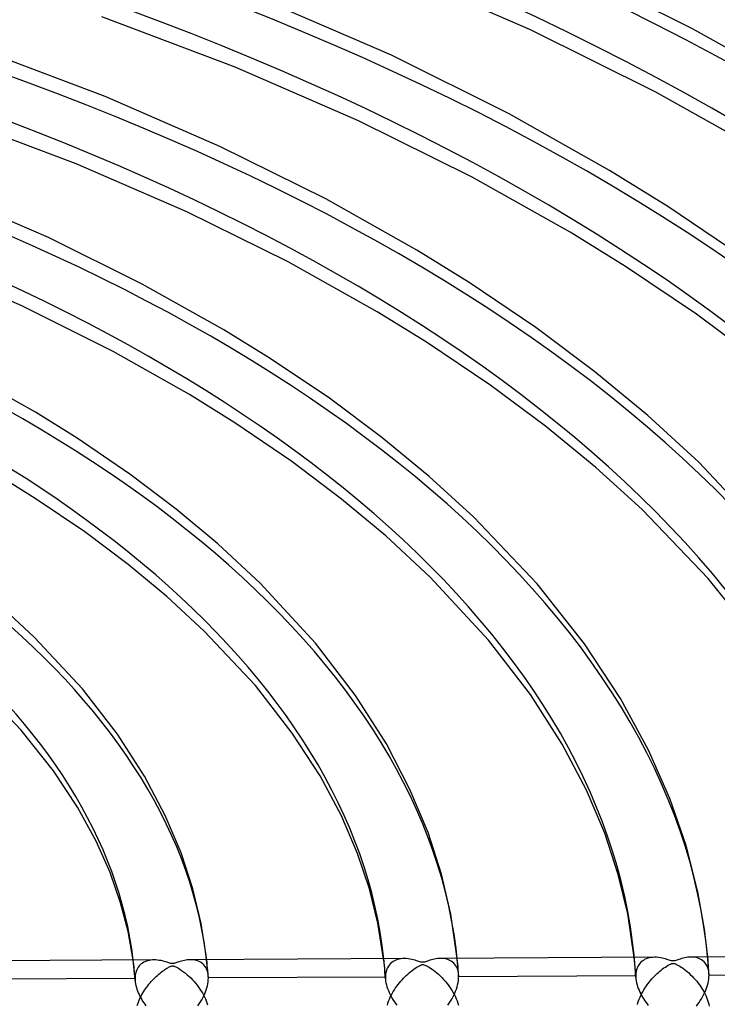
# Model space of a CAD drawing. Header units: millimetres. Extents: x -1077 to 1077, y -1167 to 1197.
# Tile 69 of 81: x 184 to 279, y 796 to 930. Entities that reach past the tile are written whole.
import ezdxf

# ---------------------------------------------------------------- set-up
doc = ezdxf.new("R2010")
doc.units = ezdxf.units.MM
doc.layers.add('HIDDEN', color=7, linetype='Continuous')
doc.layers.add('THICK', color=7, linetype='Continuous')

msp = doc.modelspace()

# ---------------------------------------------------------------- linework, layer by layer
at = {"layer": 'HIDDEN'}
for p, q in [((199.27, 801.45), (199.21, 801.91)), ((199.32, 800.99), (199.27, 801.45)), ((200.05, 801.11), (199.92, 800.95)), ((200.18, 801.25), (200.05, 801.11)), ((200.33, 801.38), (200.18, 801.25)), ((200.49, 801.5), (200.33, 801.38)), ((200.66, 801.6), (200.49, 801.5)), ((200.83, 801.68), (200.66, 801.6)), ((201.02, 801.76), (200.83, 801.68)), ((201.21, 801.82), (201.02, 801.76)), ((201.41, 801.86), (201.21, 801.82)), ((201.62, 801.9), (201.41, 801.86)), ((201.84, 801.92), (201.62, 801.9)), ((202.07, 801.93), (201.84, 801.92)), ((207.21, 801.95), (207.01, 801.95)), ((207.42, 801.93), (207.21, 801.95)), ((207.62, 801.9), (207.42, 801.93)), ((207.82, 801.86), (207.62, 801.9)), ((208.01, 801.8), (207.82, 801.86)), ((208.2, 801.72), (208.01, 801.8)), ((208.38, 801.63), (208.2, 801.72)), ((208.55, 801.52), (208.38, 801.63)), ((208.71, 801.4), (208.55, 801.52)), ((208.86, 801.25), (208.71, 801.4)), ((208.99, 801.09), (208.86, 801.25)), ((209.11, 800.91), (208.99, 801.09)), ((209.3, 801.59), (209.26, 801.96)), ((209.33, 801.21), (209.3, 801.59)), ((209.37, 800.83), (209.33, 801.21)), ((233.4, 801.63), (233.35, 802.09)), ((233.45, 801.17), (233.4, 801.63)), ((233.49, 800.71), (233.45, 801.17)), ((234, 801.08), (233.88, 800.87)), ((234.13, 801.26), (234, 801.08)), ((234.28, 801.43), (234.13, 801.26)), ((234.45, 801.57), (234.28, 801.43)), ((234.63, 801.7), (234.45, 801.57)), ((234.81, 801.8), (234.63, 801.7)), ((235.01, 801.9), (234.81, 801.8)), ((235.22, 801.97), (235.01, 801.9)), ((235.45, 802.03), (235.22, 801.97)), ((235.68, 802.07), (235.45, 802.03)), ((235.92, 802.1), (235.68, 802.07)), ((236.17, 802.11), (235.92, 802.1)), ((241.32, 802.13), (241.1, 802.13)), ((241.54, 802.11), (241.32, 802.13)), ((241.76, 802.07), (241.54, 802.11)), ((241.97, 802.02), (241.76, 802.07)), ((242.18, 801.95), (241.97, 802.02)), ((242.38, 801.87), (242.18, 801.95)), ((242.56, 801.76), (242.38, 801.87)), ((242.74, 801.63), (242.56, 801.76)), ((242.9, 801.49), (242.74, 801.63)), ((243.05, 801.32), (242.9, 801.49)), ((243.19, 801.13), (243.05, 801.32)), ((243.31, 800.92), (243.19, 801.13)), ((243.42, 801.76), (243.38, 802.14)), ((243.45, 801.38), (243.42, 801.76)), ((243.48, 800.99), (243.45, 801.38)), ((267.52, 801.81), (267.48, 802.27)), ((267.57, 801.35), (267.52, 801.81)), ((267.61, 800.89), (267.57, 801.35)), ((268.1, 801.26), (267.98, 801.05)), ((268.23, 801.44), (268.1, 801.26)), ((268.39, 801.6), (268.23, 801.44)), ((268.55, 801.75), (268.39, 801.6)), ((268.73, 801.87), (268.55, 801.75)), ((268.91, 801.98), (268.73, 801.87)), ((269.11, 802.07), (268.91, 801.98)), ((269.32, 802.15), (269.11, 802.07)), ((269.55, 802.21), (269.32, 802.15)), ((269.78, 802.25), (269.55, 802.21)), ((270.02, 802.27), (269.78, 802.25)), ((270.27, 802.28), (270.02, 802.27)), ((275.42, 802.31), (275.2, 802.31)), ((275.65, 802.29), (275.42, 802.31)), ((275.86, 802.25), (275.65, 802.29)), ((276.08, 802.2), (275.86, 802.25)), ((276.28, 802.13), (276.08, 802.2)), ((276.48, 802.04), (276.28, 802.13)), ((276.67, 801.94), (276.48, 802.04)), ((276.85, 801.81), (276.67, 801.94)), ((277.01, 801.66), (276.85, 801.81)), ((277.16, 801.49), (277.01, 801.66)), ((277.3, 801.3), (277.16, 801.49)), ((277.41, 801.09), (277.3, 801.3)), ((277.51, 800.86), (277.41, 801.09)), ((277.54, 801.94), (277.51, 802.32)), ((277.57, 801.56), (277.54, 801.94)), ((277.6, 801.18), (277.57, 801.56)), ((277.62, 800.8), (277.6, 801.18)), ((199.37, 800.53), (199.32, 800.99)), ((199.42, 800.06), (199.37, 800.53)), ((199.46, 799.6), (199.42, 800.06)), ((199.52, 799.92), (199.49, 799.67)), ((199.57, 800.15), (199.52, 799.92)), ((199.63, 800.37), (199.57, 800.15)), ((199.71, 800.58), (199.63, 800.37)), ((199.81, 800.77), (199.71, 800.58)), ((199.92, 800.95), (199.81, 800.77)), ((209.22, 800.71), (209.11, 800.91)), ((209.31, 800.48), (209.22, 800.71)), ((209.38, 800.25), (209.31, 800.48)), ((209.4, 800.46), (209.37, 800.83)), ((209.43, 799.99), (209.38, 800.25)), ((209.43, 800.09), (209.4, 800.46)), ((209.46, 799.72), (209.43, 800.09)), ((209.46, 799.72), (209.43, 799.99)), ((233.53, 800.25), (233.49, 800.71)), ((233.57, 799.8), (233.53, 800.25)), ((233.6, 799.35), (233.57, 799.8)), ((233.6, 799.88), (233.59, 799.59)), ((233.64, 800.15), (233.6, 799.88)), ((233.7, 800.41), (233.64, 800.15)), ((233.78, 800.65), (233.7, 800.41)), ((233.88, 800.87), (233.78, 800.65)), ((243.4, 800.69), (243.31, 800.92)), ((243.48, 800.44), (243.4, 800.69)), ((243.51, 800.62), (243.48, 800.99)), ((243.54, 800.16), (243.48, 800.44)), ((243.54, 800.24), (243.51, 800.62)), ((243.57, 799.87), (243.54, 800.24)), ((243.57, 799.87), (243.54, 800.16)), ((243.57, 799.84), (243.57, 799.87)), ((243.57, 799.8), (243.57, 799.84)), ((243.57, 799.76), (243.57, 799.8)), ((267.7, 799.77), (243.57, 799.64)), ((243.57, 799.72), (243.57, 799.76)), ((267.64, 800.44), (267.61, 800.89)), ((267.68, 799.99), (267.64, 800.44)), ((267.7, 799.55), (267.68, 799.99)), ((267.71, 800.06), (267.7, 799.77)), ((267.7, 799.77), (267.7, 799.73)), ((267.7, 799.73), (267.7, 799.7)), ((267.74, 800.33), (267.71, 800.06)), ((267.8, 800.59), (267.74, 800.33)), ((267.88, 800.83), (267.8, 800.59)), ((267.98, 801.05), (267.88, 800.83)), ((277.59, 800.6), (277.51, 800.86)), ((277.64, 800.33), (277.59, 800.6)), ((277.65, 800.41), (277.62, 800.8)), ((277.67, 800.04), (277.64, 800.33)), ((277.67, 800.03), (277.65, 800.41)), ((277.67, 800), (277.67, 800.04)), ((277.67, 799.97), (277.67, 800)), ((277.68, 799.93), (277.67, 799.97)), ((277.67, 799.57), (277.68, 799.82)), ((301.8, 799.95), (277.68, 799.82)), ((277.68, 799.89), (277.68, 799.93)), ((277.68, 799.86), (277.68, 799.89)), ((277.68, 799.82), (277.68, 799.86)), ((199.48, 799.41), (175.36, 799.29)), ((199.49, 799.14), (199.46, 799.6)), ((199.49, 799.67), (199.48, 799.41)), ((199.48, 799.41), (199.48, 799.37)), ((199.48, 799.37), (199.49, 799.32)), ((199.49, 799.32), (199.49, 799.28)), ((199.49, 799.28), (199.49, 799.23)), ((199.49, 799.23), (199.49, 799.19)), ((199.49, 799.19), (199.49, 799.14)), ((199.49, 799.14), (199.52, 798.91)), ((199.52, 798.91), (199.55, 798.67)), ((199.55, 798.67), (199.6, 798.43)), ((199.6, 798.43), (199.67, 798.19)), ((209.27, 798.13), (209.34, 798.41)), ((209.34, 798.41), (209.39, 798.68)), ((209.39, 798.68), (209.43, 798.95)), ((209.43, 798.95), (209.46, 799.21)), ((209.46, 799.68), (209.46, 799.72)), ((209.46, 799.64), (209.46, 799.68)), ((209.46, 799.59), (209.46, 799.64)), ((209.47, 799.55), (209.46, 799.59)), ((209.46, 799.21), (209.47, 799.47)), ((233.59, 799.59), (209.47, 799.47)), ((209.47, 799.51), (209.47, 799.55)), ((209.47, 799.47), (209.47, 799.51)), ((233.59, 799.59), (233.59, 799.55)), ((233.59, 799.55), (233.59, 799.51)), ((233.59, 799.51), (233.59, 799.47)), ((233.59, 799.47), (233.59, 799.43)), ((233.59, 799.43), (233.6, 799.39)), ((233.6, 799.39), (233.6, 799.35)), ((233.6, 799.35), (233.62, 799.09)), ((233.62, 799.09), (233.67, 798.82)), ((233.67, 798.82), (233.73, 798.55)), ((233.73, 798.55), (233.8, 798.28)), ((243.36, 798.25), (243.43, 798.54)), ((243.43, 798.54), (243.49, 798.82)), ((243.49, 798.82), (243.54, 799.1)), ((243.54, 799.1), (243.56, 799.38)), ((243.56, 799.38), (243.57, 799.64)), ((243.57, 799.68), (243.57, 799.72)), ((243.57, 799.64), (243.57, 799.68)), ((267.7, 799.7), (267.7, 799.66)), ((267.7, 799.66), (267.7, 799.62)), ((267.7, 799.62), (267.7, 799.59)), ((267.7, 799.59), (267.7, 799.55)), ((267.7, 799.55), (267.72, 799.3)), ((267.72, 799.3), (267.76, 799.06)), ((267.76, 799.06), (267.81, 798.8)), ((267.81, 798.8), (267.88, 798.55)), ((267.88, 798.55), (267.95, 798.3)), ((277.4, 798.23), (277.48, 798.5)), ((277.48, 798.5), (277.55, 798.77)), ((277.55, 798.77), (277.6, 799.04)), ((277.6, 799.04), (277.64, 799.31)), ((277.64, 799.31), (277.67, 799.57)), ((199.67, 798.19), (199.74, 797.94)), ((199.74, 797.94), (199.83, 797.7)), ((199.83, 797.7), (199.92, 797.46)), ((199.92, 797.46), (200.03, 797.23)), ((200.03, 797.23), (200.14, 796.99)), ((208.85, 797.04), (208.98, 797.31)), ((208.98, 797.31), (209.09, 797.59)), ((209.09, 797.59), (209.18, 797.86)), ((209.18, 797.86), (209.27, 798.13)), ((233.8, 798.28), (233.89, 798.01)), ((233.89, 798.01), (233.99, 797.74)), ((233.99, 797.74), (234.1, 797.47)), ((234.1, 797.47), (234.23, 797.21)), ((234.23, 797.21), (234.36, 796.95)), ((242.77, 796.84), (242.91, 797.12)), ((242.91, 797.12), (243.04, 797.39)), ((243.04, 797.39), (243.16, 797.68)), ((243.16, 797.68), (243.26, 797.96)), ((243.26, 797.96), (243.36, 798.25)), ((267.95, 798.3), (268.04, 798.04)), ((268.04, 798.04), (268.14, 797.8)), ((268.14, 797.8), (268.25, 797.55)), ((268.25, 797.55), (268.37, 797.3)), ((268.37, 797.3), (268.5, 797.06)), ((268.5, 797.06), (268.63, 796.83)), ((276.8, 796.9), (276.94, 797.16)), ((276.94, 797.16), (277.07, 797.42)), ((277.07, 797.42), (277.19, 797.68)), ((277.19, 797.68), (277.3, 797.95)), ((277.3, 797.95), (277.4, 798.23)), ((200.14, 796.99), (200.26, 796.76)), ((200.26, 796.76), (200.39, 796.54)), ((200.39, 796.54), (200.52, 796.32)), ((200.52, 796.32), (200.66, 796.1)), ((200.66, 796.1), (200.81, 795.89)), ((200.81, 795.89), (200.96, 795.68)), ((208.05, 795.68), (208.24, 795.95)), ((208.24, 795.95), (208.41, 796.22)), ((208.41, 796.22), (208.57, 796.49)), ((208.57, 796.49), (208.72, 796.77)), ((208.72, 796.77), (208.85, 797.04)), ((234.36, 796.95), (234.51, 796.69)), ((234.51, 796.69), (234.66, 796.44)), ((234.66, 796.44), (234.82, 796.2)), ((234.82, 796.2), (234.98, 795.97)), ((234.98, 795.97), (235.15, 795.74)), ((242.1, 795.78), (242.28, 796.04)), ((242.28, 796.04), (242.46, 796.31)), ((242.46, 796.31), (242.62, 796.57)), ((242.62, 796.57), (242.77, 796.84)), ((268.63, 796.83), (268.78, 796.6)), ((268.78, 796.6), (268.93, 796.37)), ((268.93, 796.37), (269.08, 796.15)), ((269.08, 796.15), (269.24, 795.94)), ((269.24, 795.94), (269.4, 795.73)), ((275.96, 795.64), (276.15, 795.88)), ((276.15, 795.88), (276.33, 796.13)), ((276.33, 796.13), (276.49, 796.39)), ((276.49, 796.39), (276.65, 796.64)), ((276.65, 796.64), (276.8, 796.9))]:
    msp.add_line(p, q, dxfattribs=at)
for centre, major_axis, start_param, end_param in [((0, 795.88), (-732, 0), -3.141592, -0.523599), ((0, 795.88), (-682, 0), -3.141592, -0.523599), ((0, 795.87), (516.49, 0), 0.020153, 1.037517), ((0, 795.87), (482.39, 0), 0.020837, 1.036832), ((0, 795.87), (448.29, 0), 0.021626, 1.036044), ((0, 795.87), (414.19, 0), 0.022544, 1.035126), ((0, 795.87), (380.09, 0), 0.023627, 1.034042), ((0, 795.87), (345.99, 0), 0.024924, 1.032746), ((0, 795.87), (311.89, 0), 0.026504, 1.031166), ((0, 795.87), (277.79, 0), 0.028472, 1.029197), ((0, 795.87), (243.69, 0), 0.030991, 1.026678), ((0, 795.87), (209.59, 0), 0.03433, 1.023339), ((0, 795.87), (-199.61, 0), -3.106069, -3.081004), ((0, 795.87), (-233.71, 0), -3.109725, -3.088321), ((0, 795.87), (-267.81, 0), -3.11245, -3.093774)]:
    msp.add_ellipse(centre, major_axis=major_axis, ratio=0.5, start_param=start_param, end_param=end_param, dxfattribs=at)
at = {"layer": 'THICK'}
for p, q in [((253.34, 928.68), (234.75, 936.77)), ((275.44, 928.83), (257.78, 937.63)), ((234.41, 925.21), (217.02, 932.78)), ((213.12, 923.59), (194.96, 930.47)), ((270.43, 920.2), (253.34, 928.68)), ((290.41, 920.41), (275.44, 928.83)), ((195.4, 919.59), (178.56, 925.97)), ((250.46, 917.23), (234.41, 925.21)), ((229.94, 916.28), (213.12, 923.59)), ((211.04, 912.79), (195.4, 919.59)), ((285.06, 911.98), (270.43, 920.2)), ((191.47, 910.41), (175.23, 916.56)), ((264.14, 909.53), (250.46, 917.23)), ((245.4, 908.62), (229.94, 916.28)), ((225.47, 905.63), (211.04, 912.79)), ((206.53, 903.88), (191.47, 910.41)), ((258.77, 901.11), (245.4, 908.62)), ((272.08, 904.6), (264.14, 909.53)), ((187.67, 900.38), (173.78, 906.4)), ((237.88, 898.66), (225.47, 905.63)), ((282.2, 897.74), (272.08, 904.6)), ((220.36, 897.04), (206.53, 903.88)), ((200.47, 894.04), (187.67, 900.38)), ((266.32, 896.44), (258.77, 901.11)), ((244.98, 894.25), (237.88, 898.66)), ((184.05, 891.05), (170.5, 896.96)), ((232.48, 890.26), (220.36, 897.04)), ((275.97, 889.93), (266.32, 896.44)), ((211.6, 887.79), (200.47, 894.04)), ((254.08, 888.1), (244.98, 894.25)), ((196.52, 884.83), (184.05, 891.05)), ((239.2, 886.11), (232.48, 890.26)), ((284.47, 883.59), (275.97, 889.93)), ((217.88, 883.9), (211.6, 887.79)), ((262.11, 882.09), (254.08, 888.1)), ((247.8, 880.32), (239.2, 886.11)), ((206.91, 878.96), (196.52, 884.83)), ((225.96, 878.46), (217.88, 883.9)), ((185.91, 876.57), (176.41, 881.93)), ((269.33, 876.12), (262.11, 882.09)), ((255.42, 874.65), (247.8, 880.32)), ((213.06, 875.14), (206.91, 878.96)), ((233.11, 873.12), (225.96, 878.46)), ((191.59, 873.03), (185.91, 876.57)), ((220.84, 869.85), (213.06, 875.14)), ((276.27, 869.74), (269.33, 876.12)), ((262.26, 869.05), (255.42, 874.65)), ((198.79, 868.13), (191.59, 873.03)), ((239.54, 867.82), (233.11, 873.12)), ((227.61, 864.74), (220.84, 869.85)), ((285.94, 859.47), (276.27, 869.74)), ((268.55, 863.32), (262.26, 869.05)), ((185.89, 864.83), (180.6, 868.12)), ((205.09, 863.37), (198.79, 868.13)), ((245.62, 862.26), (239.54, 867.82)), ((192.64, 860.26), (185.89, 864.83)), ((233.67, 859.7), (227.61, 864.74)), ((210.75, 858.65), (205.09, 863.37)), ((277.56, 853.91), (268.55, 863.32)), ((254.25, 853.17), (245.62, 862.26)), ((198.54, 855.83), (192.64, 860.26)), ((239.7, 854.08), (233.67, 859.7)), ((216.52, 853.25), (210.75, 858.65)), ((203.81, 851.46), (198.54, 855.83)), ((247.65, 845.52), (239.7, 854.08)), ((284.36, 845.4), (277.56, 853.91)), ((224.06, 845.09), (216.52, 853.25)), ((260.73, 844.98), (254.25, 853.17)), ((208.92, 846.73), (203.81, 851.46)), ((185.78, 845.87), (180.93, 850.38)), ((215.87, 839.32), (208.92, 846.73)), ((192.32, 838.85), (185.78, 845.87)), ((253.37, 838.1), (247.65, 845.52)), ((229.52, 837.96), (224.06, 845.09)), ((265.61, 837.57), (260.73, 844.98)), ((183.99, 833.23), (178.08, 839.44)), ((197.1, 832.67), (192.32, 838.85)), ((220.91, 832.85), (215.87, 839.32)), ((233.72, 831.36), (229.52, 837.96)), ((257.69, 831.35), (253.37, 838.1)), ((269.44, 830.53), (265.61, 837.57)), ((188.39, 827.69), (183.99, 833.23)), ((200.75, 826.98), (197.1, 832.67)), ((224.7, 827.01), (220.91, 832.85)), ((236.94, 825.17), (233.72, 831.36)), ((260.99, 825.08), (257.69, 831.35)), ((272.36, 823.91), (269.44, 830.53)), ((191.65, 822.76), (188.39, 827.69)), ((203.58, 821.62), (200.75, 826.98)), ((227.61, 821.56), (224.7, 827.01)), ((239.41, 819.27), (236.94, 825.17)), ((263.48, 819.18), (260.99, 825.08)), ((274.56, 817.53), (272.36, 823.91)), ((194.19, 818.12), (191.65, 822.76)), ((205.75, 816.52), (203.58, 821.62)), ((229.81, 816.45), (227.61, 821.56)), ((241.24, 813.63), (239.41, 819.27)), ((265.32, 813.58), (263.48, 819.18)), ((196.09, 813.83), (194.19, 818.12)), ((276.17, 811.22), (274.56, 817.53)), ((207.36, 811.63), (205.75, 816.52)), ((231.44, 811.6), (229.81, 816.45)), ((197.52, 809.72), (196.09, 813.83)), ((242.52, 808.16), (241.24, 813.63)), ((266.61, 808.19), (265.32, 813.58)), ((208.5, 806.9), (207.36, 811.63)), ((232.58, 806.95), (231.44, 811.6)), ((277.07, 806.12), (276.17, 811.22)), ((198.54, 805.81), (197.52, 809.72)), ((243.38, 802.14), (242.52, 808.16)), ((267.48, 802.27), (266.61, 808.19)), ((209.26, 801.96), (208.5, 806.9)), ((233.35, 802.09), (232.58, 806.95)), ((199.21, 801.91), (198.54, 805.81)), ((277.51, 802.32), (277.07, 806.12)), ((304.37, 802.46), (275.23, 802.31)), ((202.07, 801.93), (172.93, 801.77)), ((202.31, 801.92), (202.07, 801.93)), ((202.55, 801.9), (202.31, 801.92)), ((202.79, 801.87), (202.55, 801.9)), ((203.02, 801.83), (202.79, 801.87)), ((203.24, 801.78), (203.02, 801.83)), ((203.45, 801.73), (203.24, 801.78)), ((203.64, 801.67), (203.45, 801.73)), ((203.81, 801.62), (203.64, 801.67)), ((203.96, 801.57), (203.81, 801.62)), ((204.09, 801.53), (203.96, 801.57)), ((204.21, 801.49), (204.09, 801.53)), ((204.31, 801.46), (204.21, 801.49)), ((204.4, 801.44), (204.31, 801.46)), ((204.36, 801.06), (204.45, 801.08)), ((204.48, 801.43), (204.4, 801.44)), ((204.45, 801.08), (204.52, 801.1)), ((204.56, 801.42), (204.48, 801.43)), ((204.52, 801.1), (204.59, 801.1)), ((204.63, 801.42), (204.56, 801.42)), ((204.59, 801.1), (204.66, 801.1)), ((204.71, 801.43), (204.63, 801.42)), ((204.66, 801.1), (204.73, 801.09)), ((204.8, 801.45), (204.71, 801.43)), ((204.73, 801.09), (204.81, 801.07)), ((204.9, 801.48), (204.8, 801.45)), ((205.02, 801.52), (204.9, 801.48)), ((205.15, 801.56), (205.02, 801.52)), ((205.29, 801.61), (205.15, 801.56)), ((205.45, 801.66), (205.29, 801.61)), ((205.63, 801.72), (205.45, 801.66)), ((205.81, 801.77), (205.63, 801.72)), ((206, 801.82), (205.81, 801.77)), ((206.2, 801.86), (206, 801.82)), ((206.4, 801.9), (206.2, 801.86)), ((206.6, 801.93), (206.4, 801.9)), ((206.8, 801.94), (206.6, 801.93)), ((207.01, 801.95), (206.8, 801.94)), ((236.17, 802.11), (207.03, 801.95)), ((236.43, 802.1), (236.17, 802.11)), ((236.69, 802.08), (236.43, 802.1)), ((236.95, 802.04), (236.69, 802.08)), ((237.2, 801.99), (236.95, 802.04)), ((237.43, 801.94), (237.2, 801.99)), ((237.65, 801.88), (237.43, 801.94)), ((237.84, 801.82), (237.65, 801.88)), ((238.02, 801.77), (237.84, 801.82)), ((238.16, 801.72), (238.02, 801.77)), ((238.04, 801.04), (238.22, 801.14)), ((238.29, 801.68), (238.16, 801.72)), ((238.22, 801.14), (238.38, 801.21)), ((238.4, 801.64), (238.29, 801.68)), ((238.38, 801.21), (238.51, 801.25)), ((238.5, 801.62), (238.4, 801.64)), ((238.59, 801.6), (238.5, 801.62)), ((238.51, 801.25), (238.62, 801.28)), ((238.67, 801.6), (238.59, 801.6)), ((238.62, 801.28), (238.72, 801.28)), ((238.75, 801.6), (238.67, 801.6)), ((238.72, 801.28), (238.83, 801.27)), ((238.84, 801.61), (238.75, 801.6)), ((238.83, 801.27), (238.95, 801.23)), ((238.93, 801.64), (238.84, 801.61)), ((239.05, 801.67), (238.93, 801.64)), ((238.95, 801.23), (239.08, 801.18)), ((239.17, 801.71), (239.05, 801.67)), ((239.08, 801.18), (239.22, 801.11)), ((239.32, 801.77), (239.17, 801.71)), ((239.22, 801.11), (239.37, 801.03)), ((239.48, 801.82), (239.32, 801.77)), ((239.66, 801.88), (239.48, 801.82)), ((239.85, 801.94), (239.66, 801.88)), ((240.05, 801.99), (239.85, 801.94)), ((240.26, 802.03), (240.05, 801.99)), ((240.46, 802.07), (240.26, 802.03)), ((240.67, 802.1), (240.46, 802.07)), ((240.89, 802.12), (240.67, 802.1)), ((241.1, 802.13), (240.89, 802.12)), ((270.27, 802.28), (241.13, 802.13)), ((270.53, 802.28), (270.27, 802.28)), ((270.79, 802.25), (270.53, 802.28)), ((271.05, 802.22), (270.79, 802.25)), ((271.3, 802.17), (271.05, 802.22)), ((271.53, 802.12), (271.3, 802.17)), ((271.74, 802.06), (271.53, 802.12)), ((271.73, 800.96), (271.92, 801.08)), ((271.94, 802), (271.74, 802.06)), ((271.92, 801.08), (272.1, 801.19)), ((272.11, 801.95), (271.94, 802)), ((272.1, 801.19), (272.28, 801.29)), ((272.26, 801.9), (272.11, 801.95)), ((272.38, 801.86), (272.26, 801.9)), ((272.28, 801.29), (272.43, 801.37)), ((272.5, 801.82), (272.38, 801.86)), ((272.43, 801.37), (272.56, 801.42)), ((272.59, 801.8), (272.5, 801.82)), ((272.56, 801.42), (272.67, 801.45)), ((272.68, 801.78), (272.59, 801.8)), ((272.67, 801.45), (272.77, 801.46)), ((272.76, 801.78), (272.68, 801.78)), ((272.84, 801.78), (272.76, 801.78)), ((272.77, 801.46), (272.87, 801.46)), ((272.93, 801.79), (272.84, 801.78)), ((272.87, 801.46), (272.97, 801.43)), ((273.03, 801.82), (272.93, 801.79)), ((272.97, 801.43), (273.09, 801.39)), ((273.14, 801.85), (273.03, 801.82)), ((273.09, 801.39), (273.21, 801.34)), ((273.27, 801.89), (273.14, 801.85)), ((273.21, 801.34), (273.35, 801.27)), ((273.41, 801.94), (273.27, 801.89)), ((273.35, 801.27), (273.51, 801.18)), ((273.57, 802), (273.41, 801.94)), ((273.51, 801.18), (273.68, 801.08)), ((273.75, 802.05), (273.57, 802)), ((273.68, 801.08), (273.87, 800.96)), ((273.95, 802.11), (273.75, 802.05)), ((274.15, 802.16), (273.95, 802.11)), ((274.35, 802.21), (274.15, 802.16)), ((274.56, 802.25), (274.35, 802.21)), ((274.77, 802.28), (274.56, 802.25)), ((274.98, 802.3), (274.77, 802.28)), ((275.2, 802.31), (274.98, 802.3)), ((202.36, 799.66), (202.54, 799.82)), ((202.54, 799.82), (202.71, 799.97)), ((202.71, 799.97), (202.89, 800.12)), ((202.89, 800.12), (203.06, 800.26)), ((203.06, 800.26), (203.23, 800.39)), ((203.23, 800.39), (203.39, 800.5)), ((203.39, 800.5), (203.54, 800.61)), ((203.54, 800.61), (203.69, 800.7)), ((203.69, 800.7), (203.82, 800.78)), ((203.82, 800.78), (203.94, 800.86)), ((203.94, 800.86), (204.06, 800.92)), ((204.06, 800.92), (204.17, 800.98)), ((204.17, 800.98), (204.27, 801.02)), ((204.27, 801.02), (204.36, 801.06)), ((204.81, 801.07), (204.91, 801.03)), ((204.91, 801.03), (205.04, 800.97)), ((205.04, 800.97), (205.2, 800.89)), ((205.2, 800.89), (205.39, 800.78)), ((205.39, 800.78), (205.6, 800.65)), ((205.6, 800.65), (205.83, 800.5)), ((205.83, 800.5), (206.08, 800.32)), ((206.08, 800.32), (206.34, 800.12)), ((206.34, 800.12), (206.58, 799.91)), ((206.58, 799.91), (206.83, 799.69)), ((236.24, 799.63), (236.44, 799.82)), ((236.44, 799.82), (236.64, 800)), ((236.64, 800), (236.84, 800.17)), ((236.84, 800.17), (237.04, 800.34)), ((237.04, 800.34), (237.24, 800.5)), ((237.24, 800.5), (237.44, 800.65)), ((237.44, 800.65), (237.65, 800.79)), ((237.65, 800.79), (237.85, 800.92)), ((237.85, 800.92), (238.04, 801.04)), ((239.37, 801.03), (239.55, 800.93)), ((239.55, 800.93), (239.74, 800.81)), ((239.74, 800.81), (239.94, 800.67)), ((239.94, 800.67), (240.15, 800.52)), ((240.15, 800.52), (240.37, 800.35)), ((240.37, 800.35), (240.59, 800.17)), ((240.59, 800.17), (240.82, 799.97)), ((240.82, 799.97), (241.05, 799.76)), ((241.05, 799.76), (241.29, 799.52)), ((270.24, 799.71), (270.42, 799.89)), ((270.42, 799.89), (270.61, 800.06)), ((270.61, 800.06), (270.79, 800.23)), ((270.79, 800.23), (270.98, 800.39)), ((270.98, 800.39), (271.17, 800.54)), ((271.17, 800.54), (271.35, 800.69)), ((271.35, 800.69), (271.54, 800.83)), ((271.54, 800.83), (271.73, 800.96)), ((273.87, 800.96), (274.07, 800.83)), ((274.07, 800.83), (274.27, 800.68)), ((274.27, 800.68), (274.48, 800.52)), ((274.48, 800.52), (274.7, 800.34)), ((274.7, 800.34), (274.91, 800.15)), ((274.91, 800.15), (275.13, 799.95)), ((275.13, 799.95), (275.36, 799.73)), ((275.36, 799.73), (275.58, 799.5)), ((201.07, 798.21), (201.22, 798.41)), ((201.22, 798.41), (201.37, 798.6)), ((201.37, 798.6), (201.53, 798.79)), ((201.53, 798.79), (201.69, 798.98)), ((201.69, 798.98), (201.86, 799.16)), ((201.86, 799.16), (202.02, 799.33)), ((202.02, 799.33), (202.19, 799.5)), ((202.19, 799.5), (202.36, 799.66)), ((206.83, 799.69), (207.06, 799.47)), ((207.06, 799.47), (207.29, 799.23)), ((207.29, 799.23), (207.52, 798.99)), ((207.52, 798.99), (207.73, 798.74)), ((207.73, 798.74), (207.94, 798.49)), ((207.94, 798.49), (208.14, 798.22)), ((235.14, 798.35), (235.32, 798.58)), ((235.32, 798.58), (235.49, 798.8)), ((235.49, 798.8), (235.67, 799.02)), ((235.67, 799.02), (235.86, 799.23)), ((235.86, 799.23), (236.05, 799.43)), ((236.05, 799.43), (236.24, 799.63)), ((241.29, 799.52), (241.52, 799.28)), ((241.52, 799.28), (241.74, 799.04)), ((241.74, 799.04), (241.95, 798.78)), ((241.95, 798.78), (242.15, 798.53)), ((242.15, 798.53), (242.34, 798.27)), ((269.07, 798.28), (269.23, 798.51)), ((269.23, 798.51), (269.39, 798.72)), ((269.39, 798.72), (269.55, 798.93)), ((269.55, 798.93), (269.72, 799.13)), ((269.72, 799.13), (269.89, 799.33)), ((269.89, 799.33), (270.07, 799.52)), ((270.07, 799.52), (270.24, 799.71)), ((275.58, 799.5), (275.79, 799.27)), ((275.79, 799.27), (276, 799.03)), ((276, 799.03), (276.19, 798.78)), ((276.19, 798.78), (276.38, 798.53)), ((276.38, 798.53), (276.55, 798.28)), ((200.26, 796.9), (200.38, 797.13)), ((200.38, 797.13), (200.51, 797.35)), ((200.51, 797.35), (200.64, 797.57)), ((200.64, 797.57), (200.78, 797.79)), ((200.78, 797.79), (200.92, 798)), ((200.92, 798), (201.07, 798.21)), ((208.14, 798.22), (208.33, 797.96)), ((208.33, 797.96), (208.5, 797.69)), ((208.5, 797.69), (208.66, 797.42)), ((208.66, 797.42), (208.81, 797.15)), ((208.81, 797.15), (208.95, 796.88)), ((234.25, 796.84), (234.38, 797.1)), ((234.38, 797.1), (234.52, 797.37)), ((234.52, 797.37), (234.66, 797.62)), ((234.66, 797.62), (234.82, 797.87)), ((234.82, 797.87), (234.98, 798.11)), ((234.98, 798.11), (235.14, 798.35)), ((242.34, 798.27), (242.52, 798)), ((242.52, 798), (242.69, 797.73)), ((242.69, 797.73), (242.84, 797.46)), ((242.84, 797.46), (242.99, 797.19)), ((242.99, 797.19), (243.12, 796.91)), ((268.28, 796.85), (268.39, 797.1)), ((268.39, 797.1), (268.51, 797.35)), ((268.51, 797.35), (268.64, 797.59)), ((268.64, 797.59), (268.78, 797.83)), ((268.78, 797.83), (268.92, 798.06)), ((268.92, 798.06), (269.07, 798.28)), ((276.55, 798.28), (276.72, 798.02)), ((276.72, 798.02), (276.87, 797.77)), ((276.87, 797.77), (277.02, 797.51)), ((277.02, 797.51), (277.15, 797.24)), ((277.15, 797.24), (277.28, 796.98)), ((199.79, 795.71), (199.86, 795.95)), ((199.86, 795.95), (199.95, 796.19)), ((199.95, 796.19), (200.04, 796.43)), ((200.04, 796.43), (200.15, 796.67)), ((200.15, 796.67), (200.26, 796.9)), ((208.95, 796.88), (209.07, 796.61)), ((209.07, 796.61), (209.19, 796.33)), ((209.19, 796.33), (209.28, 796.06)), ((209.28, 796.06), (209.37, 795.79)), ((233.86, 795.75), (233.93, 796.02)), ((233.93, 796.02), (234.03, 796.3)), ((234.03, 796.3), (234.13, 796.57)), ((234.13, 796.57), (234.25, 796.84)), ((243.12, 796.91), (243.25, 796.63)), ((243.25, 796.63), (243.36, 796.34)), ((243.36, 796.34), (243.45, 796.05)), ((243.45, 796.05), (243.53, 795.76)), ((267.94, 795.83), (268, 796.09)), ((268, 796.09), (268.09, 796.34)), ((268.09, 796.34), (268.18, 796.6)), ((268.18, 796.6), (268.28, 796.85)), ((277.28, 796.98), (277.39, 796.71)), ((277.39, 796.71), (277.49, 796.43)), ((277.49, 796.43), (277.58, 796.16)), ((277.58, 796.16), (277.65, 795.88)), ((277.65, 795.88), (277.71, 795.61))]:
    msp.add_line(p, q, dxfattribs=at)
for centre, major_axis, start_param, end_param in [((0, 800.21), (732, 0), 0, 2.617994), ((0, 800.21), (-677, 0), -3.141592, -0.523599), ((0, 795.87), (-540.61, 0), -3.112623, -2.103644), ((0, 795.87), (-506.51, 0), -3.111377, -2.104267), ((0, 795.87), (-472.41, 0), -3.109952, -2.104979), ((0, 795.87), (-438.31, 0), -3.108305, -2.105803), ((0, 795.87), (-404.21, 0), -3.10638, -2.106765), ((0, 795.87), (-370.11, 0), -3.1041, -2.107905), ((0, 795.87), (-336.01, 0), -3.101356, -2.109276), ((0, 795.87), (-301.91, 0), -3.097994, -2.110957), ((0, 795.87), (-267.81, 0), -3.093774, -2.113066), ((0, 795.87), (-233.71, 0), -3.088321, -2.115791), ((0, 795.87), (-199.61, 0), -3.081004, -2.119447), ((0, 800.21), (732, 0), -3.141592, -0.523599), ((0, 800.21), (-677, 0), 0, 2.617994)]:
    msp.add_ellipse(centre, major_axis=major_axis, ratio=0.5, start_param=start_param, end_param=end_param, dxfattribs=at)

doc.saveas('drawing.dxf')
